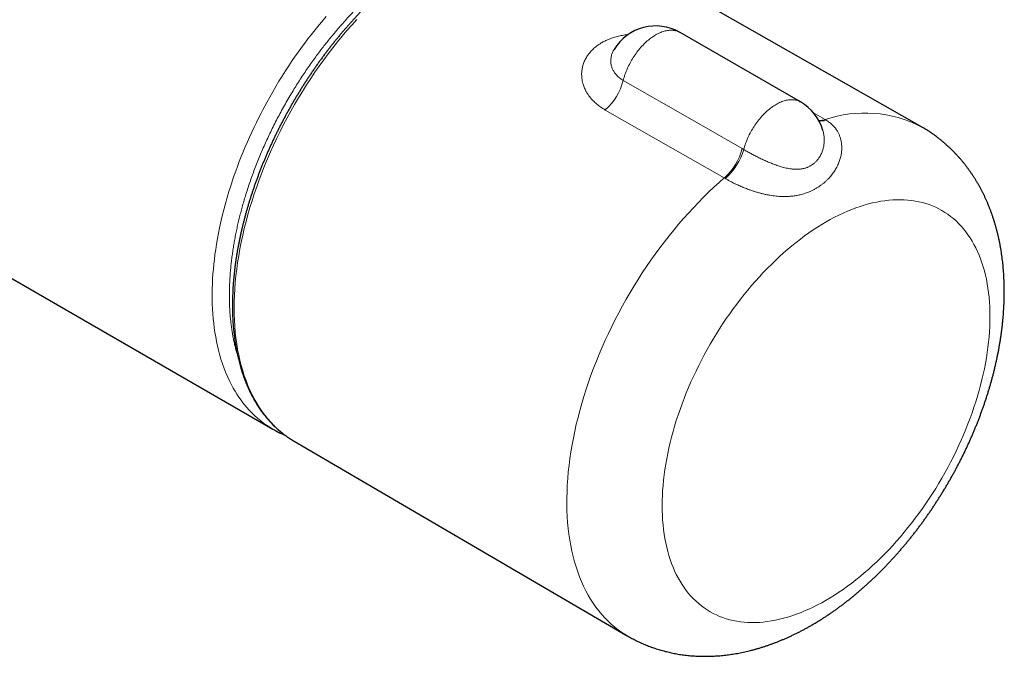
# Model space of a CAD drawing. Header units: millimetres. Extents: x 8 to 674, y 12 to 339.
# Tile 10 of 13: x 593 to 674, y 69 to 121. Entities that reach past the tile are written whole.
import ezdxf

# ---------------------------------------------------------------- set-up
doc = ezdxf.new("R2010")
doc.units = ezdxf.units.MM

msp = doc.modelspace()

# ---------------------------------------------------------------- linework, layer by layer
at = {"color": 7, "linetype": 'Continuous', "lineweight": 30}
for p, q in [((478.165, 165.994), (613.929, 87.619)), ((667.244, 112.479), (639.697, 128.186)), ((657.313, 114.518), (647.413, 120.233)), ((615.628, 86.653), (615.697, 86.612)), ((615.697, 86.612), (643.074, 70.612))]:
    msp.add_line(p, q, dxfattribs=at)
at = {"color": 252, "linetype": 'Continuous', "lineweight": 0}
for p, q in [((651.051, 108.279), (641.263, 113.858)), ((658.383, 113.615), (659.342, 113.065)), ((659.342, 113.065), (659.426, 113.016)), ((652.524, 110.691), (652.65, 110.617)), ((651.134, 108.23), (651.051, 108.279))]:
    msp.add_line(p, q, dxfattribs=at)
at = {"color": 252, "linetype": 'Continuous', "lineweight": 0, "flags": 128}
for points in [[(613.93, 87.619), (613.686, 87.766), (613.431, 87.932), (613.183, 88.108), (612.94, 88.294), (612.687, 88.504), (612.441, 88.725), (612.201, 88.958), (611.969, 89.202), (611.802, 89.39), (611.638, 89.585), (611.479, 89.785), (611.324, 89.991), (611.155, 90.231), (610.992, 90.477), (610.834, 90.731), (610.682, 90.993), (610.537, 91.261), (610.397, 91.537), (610.234, 91.884), (610.08, 92.241), (609.936, 92.607), (609.801, 92.985), (609.676, 93.372), (609.561, 93.769), (609.47, 94.114), (609.386, 94.466), (609.31, 94.824), (609.241, 95.189), (609.179, 95.56), (609.124, 95.937), (609.077, 96.319), (609.038, 96.706), (609.006, 97.099), (608.981, 97.497), (608.964, 97.899), (608.954, 98.307), (608.953, 98.718), (608.958, 99.136), (608.972, 99.558), (608.993, 99.984), (609.018, 100.376), (609.051, 100.772), (609.089, 101.171), (609.134, 101.573), (609.185, 101.978), (609.243, 102.386), (609.312, 102.831), (609.389, 103.278), (609.473, 103.728), (609.564, 104.18), (609.671, 104.67), (609.786, 105.163), (609.91, 105.657), (610.042, 106.155), (610.183, 106.654), (610.332, 107.154), (610.43, 107.468), (610.532, 107.783), (610.636, 108.099), (610.744, 108.414), (610.886, 108.817), (611.033, 109.22), (611.185, 109.622), (611.343, 110.025), (611.506, 110.428), (611.673, 110.83), (611.846, 111.233), (612.024, 111.635), (612.207, 112.037), (612.395, 112.438), (612.588, 112.837), (612.785, 113.235), (612.944, 113.548), (613.105, 113.86), (613.27, 114.171), (613.437, 114.481), (613.68, 114.92), (613.929, 115.356), (614.182, 115.79), (614.441, 116.22), (614.707, 116.65), (614.978, 117.076), (615.254, 117.498), (615.535, 117.917), (615.785, 118.281), (616.039, 118.642), (616.297, 118.999), (616.558, 119.354), (616.823, 119.705), (617.091, 120.052), (617.304, 120.323), (617.519, 120.591), (617.736, 120.857), (617.955, 121.121), (618.322, 121.552)], [(620.831, 121.297), (620.427, 120.849), (620.029, 120.392), (619.636, 119.926), (619.248, 119.452), (618.866, 118.969), (618.49, 118.478), (618.121, 117.98), (617.758, 117.474), (617.402, 116.962), (617.053, 116.443), (616.712, 115.918), (616.378, 115.386), (616.051, 114.85), (615.733, 114.308), (615.423, 113.762), (615.121, 113.211), (614.828, 112.656), (614.544, 112.097), (614.269, 111.536), (614.003, 110.971), (613.747, 110.404), (613.5, 109.835), (613.263, 109.264), (613.036, 108.692), (612.819, 108.119), (612.612, 107.546), (612.415, 106.972), (612.229, 106.399), (612.054, 105.826), (611.889, 105.254), (611.736, 104.684), (611.593, 104.116), (611.461, 103.55), (611.34, 102.986), (611.231, 102.426), (611.133, 101.869), (611.046, 101.316), (610.971, 100.767), (610.907, 100.222), (610.855, 99.682), (610.814, 99.148), (610.785, 98.619), (610.768, 98.096), (610.762, 97.58), (610.768, 97.07), (610.785, 96.568), (610.814, 96.072), (610.855, 95.585), (610.907, 95.106), (610.971, 94.635), (611.046, 94.172), (611.133, 93.719), (611.231, 93.275), (611.34, 92.841), (611.461, 92.417), (611.593, 92.003), (611.736, 91.6), (611.889, 91.207), (612.054, 90.826), (612.229, 90.456), (612.415, 90.097), (612.612, 89.75), (612.819, 89.416), (613.036, 89.093), (613.263, 88.783), (613.5, 88.486), (613.747, 88.202), (614.003, 87.931), (614.269, 87.674), (614.544, 87.43), (614.828, 87.199), (615.121, 86.982), (615.423, 86.78), (615.628, 86.653)], [(647.413, 120.233), (647.393, 120.244), (647.325, 120.279), (647.256, 120.311), (647.184, 120.338), (647.11, 120.361), (647.034, 120.381), (646.957, 120.397), (646.878, 120.408), (646.797, 120.416), (646.715, 120.42), (646.632, 120.42), (646.547, 120.416), (646.461, 120.407), (646.374, 120.395), (646.285, 120.379), (646.196, 120.359), (646.106, 120.335), (646.015, 120.308), (645.924, 120.276), (645.832, 120.241), (645.739, 120.201), (645.646, 120.158), (645.553, 120.112), (645.46, 120.061), (645.367, 120.008), (645.273, 119.95), (645.18, 119.889), (645.087, 119.825), (644.995, 119.757), (644.903, 119.687), (644.811, 119.613), (644.721, 119.536), (644.631, 119.455), (644.541, 119.372), (644.453, 119.287), (644.366, 119.198), (644.28, 119.107), (644.195, 119.013), (644.111, 118.917), (644.029, 118.818), (643.949, 118.717), (643.87, 118.614), (643.792, 118.509), (643.717, 118.403), (643.643, 118.294), (643.571, 118.184), (643.501, 118.072), (643.434, 117.959), (643.368, 117.844), (643.305, 117.728), (643.244, 117.612), (643.185, 117.494), (643.129, 117.376), (643.075, 117.256), (643.024, 117.137), (642.975, 117.017), (642.929, 116.896), (642.886, 116.776), (642.845, 116.656), (642.808, 116.535), (642.773, 116.415), (642.741, 116.295)], [(642.741, 116.295), (648.403, 113.051), (652.524, 110.691)], [(657.313, 114.518), (657.267, 114.543), (657.198, 114.577), (657.127, 114.607), (657.054, 114.633), (656.979, 114.655), (656.903, 114.673), (656.824, 114.687), (656.744, 114.697), (656.662, 114.703), (656.579, 114.705), (656.495, 114.704), (656.409, 114.698), (656.322, 114.688), (656.234, 114.674), (656.145, 114.656), (656.054, 114.634), (655.964, 114.608), (655.872, 114.578), (655.78, 114.545), (655.687, 114.507), (655.594, 114.466), (655.5, 114.421), (655.407, 114.372), (655.313, 114.32), (655.219, 114.264), (655.125, 114.205), (655.032, 114.142), (654.939, 114.075), (654.846, 114.006), (654.754, 113.933), (654.662, 113.857), (654.571, 113.778), (654.481, 113.696), (654.392, 113.61), (654.304, 113.523), (654.217, 113.432), (654.131, 113.339), (654.046, 113.243), (653.963, 113.145), (653.881, 113.045), (653.801, 112.942), (653.723, 112.837), (653.646, 112.731), (653.571, 112.622), (653.498, 112.512), (653.427, 112.4), (653.359, 112.287), (653.292, 112.172), (653.227, 112.056), (653.165, 111.94), (653.105, 111.822), (653.048, 111.703), (652.993, 111.583), (652.941, 111.463), (652.891, 111.343), (652.844, 111.222), (652.799, 111.101), (652.758, 110.98), (652.719, 110.859), (652.683, 110.738), (652.65, 110.617)], [(643.074, 70.612), (642.941, 70.692), (642.633, 70.889), (642.333, 71.101), (642.043, 71.327), (641.761, 71.567), (641.489, 71.821), (641.226, 72.088), (640.973, 72.369), (640.729, 72.662), (640.496, 72.969), (640.272, 73.288), (640.059, 73.62), (639.856, 73.964), (639.664, 74.321), (639.482, 74.689), (639.311, 75.069), (639.151, 75.46), (639.003, 75.862), (638.865, 76.274), (638.738, 76.698), (638.623, 77.131), (638.519, 77.574), (638.427, 78.027), (638.346, 78.489), (638.277, 78.961), (638.219, 79.44), (638.173, 79.928), (638.139, 80.425), (638.116, 80.928), (638.105, 81.439), (638.106, 81.957), (638.119, 82.482), (638.143, 83.012), (638.179, 83.549), (638.227, 84.091), (638.287, 84.638), (638.358, 85.19), (638.44, 85.746), (638.535, 86.306), (638.64, 86.87), (638.757, 87.437), (638.885, 88.007), (639.025, 88.579), (639.175, 89.153), (639.337, 89.729), (639.51, 90.306), (639.693, 90.884), (639.887, 91.462), (640.091, 92.04), (640.306, 92.618), (640.531, 93.196), (640.766, 93.772), (641.011, 94.346), (641.266, 94.919), (641.53, 95.489), (641.804, 96.057), (642.087, 96.622), (642.379, 97.182), (642.68, 97.74), (642.989, 98.292), (643.307, 98.841), (643.633, 99.384), (643.967, 99.921), (644.309, 100.453), (644.658, 100.979), (645.014, 101.499), (645.377, 102.011), (645.747, 102.516), (646.124, 103.014), (646.507, 103.504), (646.895, 103.985), (647.29, 104.458), (647.69, 104.923), (648.095, 105.378), (648.505, 105.823), (648.919, 106.259), (649.338, 106.684), (649.761, 107.099), (650.188, 107.503), (650.618, 107.897), (651.051, 108.279)], [(659.412, 73.535), (659.764, 73.744), (660.117, 73.963), (660.468, 74.193), (660.82, 74.433), (661.17, 74.683), (661.519, 74.943), (661.866, 75.213), (662.212, 75.492), (662.556, 75.78), (662.898, 76.078), (663.238, 76.384), (663.574, 76.699), (663.908, 77.023), (664.239, 77.355), (664.567, 77.695), (664.891, 78.043), (665.211, 78.398), (665.527, 78.761), (665.839, 79.131), (666.147, 79.507), (666.45, 79.89), (666.748, 80.28), (667.042, 80.676), (667.33, 81.077), (667.612, 81.484), (667.889, 81.896), (668.16, 82.313), (668.425, 82.734), (668.684, 83.16), (668.937, 83.59), (669.183, 84.024), (669.423, 84.461), (669.655, 84.901), (669.881, 85.345), (670.099, 85.791), (670.31, 86.239), (670.513, 86.689), (670.709, 87.14), (670.898, 87.594), (671.078, 88.048), (671.25, 88.502), (671.414, 88.958), (671.57, 89.413), (671.718, 89.868), (671.857, 90.322), (671.988, 90.776), (672.11, 91.229), (672.223, 91.68), (672.328, 92.129), (672.424, 92.576), (672.51, 93.021), (672.588, 93.463), (672.657, 93.902), (672.717, 94.338), (672.767, 94.77), (672.809, 95.199), (672.841, 95.623), (672.864, 96.043), (672.878, 96.458), (672.883, 96.867), (672.878, 97.272), (672.864, 97.671), (672.841, 98.064), (672.809, 98.451), (672.767, 98.831), (672.717, 99.205), (672.657, 99.572), (672.588, 99.932), (672.51, 100.284), (672.424, 100.629), (672.328, 100.965), (672.223, 101.294), (672.11, 101.614), (671.988, 101.926), (671.857, 102.228), (671.718, 102.522), (671.57, 102.807), (671.414, 103.082), (671.25, 103.348), (671.078, 103.604), (670.898, 103.849), (670.709, 104.085), (670.513, 104.311), (670.31, 104.526), (670.099, 104.73), (669.881, 104.924), (669.655, 105.107), (669.423, 105.279), (669.183, 105.44), (668.937, 105.589), (668.684, 105.728), (668.425, 105.855), (668.16, 105.97), (667.889, 106.074), (667.612, 106.166), (667.33, 106.247), (667.042, 106.316), (666.748, 106.373), (666.45, 106.418), (666.147, 106.451), (665.839, 106.472), (665.527, 106.482), (665.211, 106.479), (664.891, 106.465), (664.567, 106.439), (664.239, 106.4), (663.908, 106.35), (663.574, 106.288), (663.238, 106.215), (662.898, 106.129), (662.556, 106.032), (662.212, 105.924), (661.866, 105.803), (661.519, 105.672), (661.17, 105.529), (660.82, 105.374), (660.468, 105.209), (660.117, 105.032), (659.764, 104.845), (659.412, 104.647), (659.059, 104.438), (658.707, 104.218), (658.355, 103.989), (658.003, 103.749), (657.653, 103.499), (657.304, 103.239), (656.957, 102.969), (656.611, 102.69), (656.267, 102.401), (655.925, 102.104), (655.586, 101.797), (655.249, 101.482), (654.915, 101.158), (654.584, 100.827), (654.256, 100.487), (653.932, 100.139), (653.612, 99.783), (653.296, 99.421), (652.984, 99.051), (652.676, 98.674), (652.373, 98.291), (652.075, 97.902), (651.781, 97.506), (651.493, 97.105), (651.211, 96.698), (650.934, 96.286), (650.663, 95.869), (650.398, 95.447), (650.139, 95.021), (649.886, 94.591), (649.64, 94.158), (649.401, 93.72), (649.168, 93.28), (648.943, 92.837), (648.724, 92.391), (648.513, 91.943), (648.31, 91.493), (648.114, 91.041), (647.926, 90.588), (647.745, 90.134), (647.573, 89.679), (647.409, 89.224), (647.253, 88.769), (647.105, 88.314), (646.966, 87.859), (646.835, 87.405), (646.713, 86.953), (646.6, 86.502), (646.495, 86.052), (646.4, 85.605), (646.313, 85.16), (646.235, 84.718), (646.166, 84.279), (646.106, 83.843), (646.056, 83.411), (646.014, 82.983), (645.982, 82.559), (645.959, 82.139), (645.945, 81.724), (645.941, 81.314), (645.945, 80.91), (645.959, 80.511), (645.982, 80.118), (646.014, 79.731), (646.056, 79.35), (646.106, 78.976), (646.166, 78.609), (646.235, 78.25), (646.313, 77.897), (646.4, 77.553), (646.495, 77.216), (646.6, 76.888), (646.713, 76.567), (646.835, 76.256), (646.966, 75.953), (647.105, 75.659), (647.253, 75.375), (647.409, 75.099), (647.573, 74.834), (647.745, 74.578), (647.926, 74.332), (648.114, 74.096), (648.31, 73.871), (648.513, 73.656), (648.724, 73.451), (648.943, 73.258), (649.168, 73.075), (649.401, 72.903), (649.64, 72.742), (649.886, 72.592), (650.139, 72.454), (650.398, 72.327), (650.663, 72.211), (650.934, 72.108), (651.211, 72.015), (651.493, 71.935), (651.781, 71.866), (652.075, 71.809), (652.373, 71.764), (652.676, 71.731), (652.984, 71.709), (653.296, 71.7), (653.612, 71.702), (653.932, 71.717), (654.256, 71.743), (654.584, 71.781), (654.915, 71.831), (655.249, 71.893), (655.586, 71.967), (655.925, 72.052), (656.267, 72.149), (656.611, 72.258), (656.957, 72.378), (657.304, 72.51), (657.653, 72.653), (658.003, 72.807), (658.355, 72.973), (658.707, 73.149), (659.059, 73.337), (659.412, 73.535)]]:
    msp.add_lwpolyline(points, dxfattribs=at)
at = {"color": 7, "linetype": 'Continuous', "lineweight": 30}
for centre, start, end in [((645.413, 116.769), 60.00268, 148.98811), ((655.313, 111.054), 16.14375, 60.00268)]:
    msp.add_arc(centre, 4, start, end, dxfattribs=at)
at = {"color": 252, "linetype": 'Continuous', "lineweight": 0}
for centre, radius, start, end in [((637.973, 117.52), 4.923, 311.94574, 345.59889), ((662.609, 103.553), 10.058, 62.56418, 108.95853), ((658.91, 114.493), 1.492, 265.94766, 286.8143), ((658.991, 114.385), 1.436, 263.60898, 287.64095), ((647.761, 111.945), 4.926, 311.90777, 345.24949), ((647.84, 111.995), 5.003, 311.18051, 344.01397)]:
    msp.add_arc(centre, radius, start, end, dxfattribs=at)
for points, knots in [([(645.538, 135.345), (645.293, 135.254), (644.804, 135.071), (643.986, 134.759), (643.087, 134.409), (642.104, 134.019), (641.202, 133.654), (640.381, 133.315), (639.508, 132.95), (638.501, 132.52), (637.358, 132.022), (636.298, 131.55), (635.321, 131.106), (634.429, 130.695), (633.474, 130.247), (632.458, 129.762), (631.42, 129.258), (630.423, 128.765), (629.477, 128.29), (628.541, 127.812), (627.802, 127.431), (627.249, 127.14), (626.883, 126.938), (626.516, 126.728), (626.149, 126.509), (625.783, 126.281), (625.401, 126.032), (625.002, 125.762), (624.589, 125.468), (624.197, 125.178), (623.825, 124.894), (623.475, 124.616), (623.126, 124.33), (622.779, 124.037), (622.421, 123.724), (622.052, 123.392), (621.673, 123.038), (621.296, 122.676), (620.923, 122.304), (620.553, 121.924), (620.173, 121.522), (619.784, 121.096), (619.386, 120.645), (619.019, 120.214), (618.68, 119.806), (618.371, 119.421), (618.065, 119.031), (617.763, 118.636), (617.455, 118.22), (617.14, 117.784), (616.82, 117.327), (616.506, 116.864), (616.197, 116.396), (615.895, 115.923), (615.589, 115.427), (615.279, 114.909), (614.967, 114.367), (614.666, 113.826), (614.376, 113.284), (614.097, 112.744), (613.831, 112.207), (613.576, 111.674), (613.333, 111.146), (613.098, 110.615), (612.871, 110.079), (612.651, 109.537), (612.438, 108.99), (612.236, 108.442), (612.043, 107.893), (611.86, 107.345), (611.696, 106.826), (611.55, 106.335), (611.419, 105.872), (611.295, 105.411), (611.179, 104.95), (611.071, 104.492), (610.97, 104.035), (610.877, 103.58), (610.791, 103.127), (610.713, 102.676), (610.642, 102.221), (610.578, 101.761), (610.521, 101.296), (610.473, 100.835), (610.434, 100.378), (610.402, 99.902), (610.379, 99.407), (610.367, 98.896), (610.366, 98.391), (610.377, 97.892), (610.4, 97.402), (610.433, 96.948), (610.472, 96.531), (610.517, 96.149), (610.569, 95.772), (610.63, 95.401), (610.698, 95.034), (610.773, 94.673), (610.857, 94.318), (610.948, 93.968), (611.016, 93.741), (611.05, 93.627)], [0, 0, 0, 0, 0.015126, 0.030251, 0.050422, 0.070594, 0.090765, 0.105895, 0.121026, 0.144374, 0.167723, 0.191071, 0.209265, 0.22746, 0.245654, 0.267591, 0.289527, 0.308966, 0.328405, 0.347199, 0.365994, 0.373428, 0.380865, 0.388303, 0.39574, 0.403175, 0.410607, 0.419047, 0.427487, 0.435926, 0.443148, 0.450372, 0.457597, 0.464821, 0.472043, 0.480087, 0.488137, 0.496188, 0.50424, 0.512289, 0.520333, 0.529282, 0.538233, 0.547182, 0.554425, 0.561671, 0.568918, 0.576164, 0.583407, 0.591468, 0.599533, 0.6076, 0.615667, 0.623732, 0.631792, 0.640752, 0.649714, 0.658674, 0.667409, 0.676145, 0.684879, 0.693292, 0.701707, 0.710122, 0.718535, 0.727138, 0.735748, 0.74436, 0.752972, 0.761581, 0.770185, 0.777477, 0.784773, 0.792069, 0.799364, 0.806657, 0.813949, 0.821245, 0.828541, 0.835836, 0.843129, 0.850795, 0.858465, 0.866136, 0.873806, 0.881472, 0.890328, 0.89919, 0.908055, 0.916921, 0.925783, 0.934639, 0.941861, 0.949086, 0.956311, 0.963533, 0.970812, 0.978092, 0.985372, 0.99265, 1, 1, 1, 1]), ([(641.263, 113.858), (641.201, 113.895), (641.076, 113.968), (640.899, 114.086), (640.728, 114.21), (640.566, 114.34), (640.412, 114.476), (640.279, 114.605), (640.165, 114.728), (640.048, 114.863), (639.921, 115.027), (639.79, 115.22), (639.684, 115.403), (639.598, 115.574), (639.53, 115.731), (639.472, 115.89), (639.417, 116.067), (639.372, 116.263), (639.338, 116.477), (639.323, 116.675), (639.322, 116.856), (639.331, 117.02), (639.35, 117.183), (639.38, 117.349), (639.422, 117.517), (639.476, 117.687), (639.541, 117.856), (639.619, 118.021), (639.708, 118.184), (639.801, 118.33), (639.894, 118.46), (639.994, 118.586), (640.113, 118.722), (640.255, 118.864), (640.407, 119), (640.571, 119.13), (640.745, 119.254), (640.915, 119.361), (641.076, 119.453), (641.232, 119.534), (641.4, 119.613), (641.58, 119.689), (641.766, 119.759), (641.957, 119.823), (642.154, 119.881), (642.356, 119.933), (642.562, 119.979), (642.772, 120.019), (642.97, 120.049), (643.099, 120.067), (643.157, 120.073), (643.16, 120.073)], [0, 0, 0, 0, 0.021916, 0.04384, 0.065756, 0.087837, 0.109926, 0.132007, 0.148665, 0.165324, 0.192078, 0.21885, 0.245604, 0.265906, 0.286224, 0.306541, 0.326843, 0.35329, 0.379756, 0.406203, 0.426291, 0.446396, 0.4665, 0.486588, 0.508134, 0.529692, 0.551239, 0.57299, 0.594752, 0.616503, 0.632943, 0.649382, 0.671325, 0.69328, 0.715222, 0.737402, 0.759595, 0.781775, 0.798554, 0.815333, 0.834049, 0.852774, 0.871491, 0.890329, 0.909174, 0.928012, 0.94697, 0.965935, 0.984893, 0.999262, 1, 1, 1, 1]), ([(641.986, 118.829), (641.977, 118.815), (641.942, 118.759), (641.891, 118.658), (641.834, 118.524), (641.786, 118.383), (641.749, 118.233), (641.725, 118.075), (641.716, 117.916), (641.723, 117.756), (641.743, 117.607), (641.774, 117.47), (641.813, 117.345), (641.862, 117.221), (641.922, 117.101), (641.991, 116.983), (642.076, 116.862), (642.177, 116.739), (642.298, 116.616), (642.432, 116.501), (642.579, 116.392), (642.687, 116.328), (642.741, 116.295)], [0, 0, 0, 0, 0.016451, 0.066139, 0.115973, 0.165958, 0.221956, 0.278173, 0.334616, 0.391291, 0.448208, 0.49382, 0.539563, 0.58544, 0.631454, 0.67761, 0.723911, 0.778616, 0.83357, 0.888782, 0.944256, 1, 1, 1, 1]), ([(659.426, 113.016), (659.47, 112.989), (659.56, 112.935), (659.686, 112.844), (659.807, 112.748), (659.922, 112.644), (660.03, 112.535), (660.131, 112.418), (660.224, 112.297), (660.304, 112.177), (660.373, 112.063), (660.431, 111.953), (660.483, 111.841), (660.53, 111.726), (660.572, 111.608), (660.608, 111.488), (660.639, 111.367), (660.663, 111.243), (660.683, 111.118), (660.698, 110.977), (660.706, 110.821), (660.705, 110.649), (660.695, 110.476), (660.674, 110.303), (660.645, 110.131), (660.606, 109.959), (660.558, 109.789), (660.499, 109.615), (660.428, 109.437), (660.345, 109.256), (660.253, 109.078), (660.151, 108.905), (660.041, 108.737), (659.922, 108.574), (659.796, 108.416), (659.657, 108.259), (659.507, 108.104), (659.344, 107.952), (659.174, 107.807), (658.996, 107.671), (658.811, 107.543), (658.621, 107.424), (658.425, 107.314), (658.223, 107.214), (658.016, 107.122), (657.803, 107.04), (657.585, 106.968), (657.385, 106.911), (657.204, 106.868), (657.045, 106.835), (656.883, 106.807), (656.719, 106.783), (656.553, 106.765), (656.384, 106.751), (656.213, 106.743), (656.018, 106.738), (655.798, 106.741), (655.553, 106.753), (655.304, 106.774), (655.052, 106.805), (654.797, 106.844), (654.538, 106.892), (654.277, 106.949), (654.014, 107.015), (653.794, 107.076), (653.618, 107.129), (653.485, 107.171), (653.354, 107.214), (653.222, 107.259), (653.091, 107.305), (652.942, 107.36), (652.778, 107.423), (652.597, 107.496), (652.419, 107.572), (652.243, 107.65), (652.069, 107.73), (651.899, 107.812), (651.732, 107.895), (651.585, 107.972), (651.457, 108.042), (651.346, 108.104), (651.238, 108.167), (651.169, 108.209), (651.134, 108.23)], [0, 0, 0, 0, 0.01105, 0.022126, 0.033296, 0.044466, 0.055744, 0.067023, 0.078397, 0.089798, 0.099006, 0.108229, 0.117499, 0.126769, 0.136093, 0.145417, 0.154792, 0.164168, 0.173593, 0.183018, 0.195698, 0.208406, 0.22114, 0.233899, 0.246682, 0.259489, 0.272317, 0.285167, 0.299492, 0.313843, 0.328219, 0.34262, 0.357043, 0.371489, 0.385956, 0.400443, 0.416373, 0.432329, 0.44831, 0.464317, 0.480348, 0.496403, 0.5124, 0.528421, 0.544466, 0.560537, 0.576633, 0.592755, 0.603914, 0.615083, 0.626284, 0.637486, 0.648727, 0.659969, 0.671249, 0.68254, 0.698117, 0.713728, 0.729374, 0.745058, 0.760782, 0.77655, 0.792496, 0.808494, 0.824547, 0.832604, 0.840661, 0.848749, 0.856837, 0.864955, 0.873081, 0.884503, 0.89595, 0.90749, 0.91903, 0.930683, 0.942336, 0.954095, 0.965885, 0.97439, 0.982894, 0.991447, 1, 1, 1, 1]), ([(652.65, 110.617), (652.709, 110.582), (652.829, 110.51), (653.004, 110.41), (653.169, 110.317), (653.323, 110.232), (653.482, 110.148), (653.644, 110.063), (653.81, 109.979), (653.979, 109.895), (654.149, 109.813), (654.32, 109.733), (654.491, 109.655), (654.664, 109.58), (654.839, 109.507), (655.014, 109.436), (655.191, 109.369), (655.382, 109.3), (655.587, 109.232), (655.806, 109.166), (656.025, 109.109), (656.243, 109.06), (656.426, 109.028), (656.574, 109.008), (656.689, 108.995), (656.803, 108.987), (656.916, 108.982), (657.029, 108.981), (657.14, 108.984), (657.251, 108.992), (657.36, 109.005), (657.467, 109.022), (657.572, 109.044), (657.676, 109.07), (657.778, 109.102), (657.878, 109.139), (657.976, 109.181), (658.072, 109.228), (658.165, 109.28), (658.254, 109.337), (658.339, 109.398), (658.422, 109.463), (658.502, 109.534), (658.578, 109.608), (658.651, 109.687), (658.72, 109.77), (658.796, 109.87), (658.876, 109.988), (658.956, 110.127), (659.027, 110.272), (659.089, 110.421), (659.142, 110.575), (659.186, 110.733), (659.219, 110.891), (659.244, 111.05), (659.259, 111.208), (659.265, 111.368), (659.262, 111.527), (659.25, 111.685), (659.229, 111.843), (659.199, 112.004), (659.17, 112.111), (659.155, 112.167)], [0, 0, 0, 0, 0.024199, 0.0485, 0.066928, 0.085401, 0.103919, 0.122482, 0.141091, 0.159744, 0.178443, 0.196598, 0.214793, 0.23303, 0.251307, 0.269627, 0.287987, 0.306389, 0.329081, 0.351853, 0.374705, 0.397641, 0.420664, 0.433013, 0.445362, 0.457771, 0.470181, 0.482656, 0.495131, 0.507679, 0.520226, 0.532626, 0.545027, 0.55751, 0.569993, 0.582566, 0.595139, 0.607808, 0.620477, 0.632858, 0.645238, 0.65771, 0.670182, 0.682744, 0.695306, 0.707954, 0.720602, 0.739053, 0.757564, 0.776131, 0.794752, 0.813425, 0.832147, 0.850918, 0.869173, 0.88747, 0.905809, 0.92419, 0.942612, 0.961077, 0.979584, 1, 1, 1, 1])]:
    msp.add_open_spline(points, degree=3, knots=knots, dxfattribs=at)
at = {"color": 7, "linetype": 'Continuous', "lineweight": 30}
for points, knots in [([(627.486, 127), (627.447, 126.978), (627.336, 126.914), (627.153, 126.805), (626.935, 126.672), (626.717, 126.537), (626.499, 126.398), (626.282, 126.257), (626.065, 126.112), (625.848, 125.964), (625.631, 125.813), (625.415, 125.659), (625.2, 125.503), (624.984, 125.343), (624.77, 125.18), (624.555, 125.015), (624.342, 124.847), (624.128, 124.675), (623.916, 124.501), (623.704, 124.325), (623.493, 124.145), (623.282, 123.963), (623.072, 123.778), (622.863, 123.591), (622.655, 123.401), (622.448, 123.208), (622.241, 123.013), (622.036, 122.815), (621.831, 122.615), (621.627, 122.412), (621.425, 122.207), (621.223, 121.999), (621.022, 121.79), (620.823, 121.577), (620.624, 121.363), (620.427, 121.146), (620.231, 120.927), (620.036, 120.706), (619.843, 120.483), (619.65, 120.257), (619.459, 120.03), (619.27, 119.801), (619.082, 119.569), (618.895, 119.336), (618.709, 119.1), (618.525, 118.863), (618.343, 118.624), (618.162, 118.383), (617.982, 118.14), (617.804, 117.896), (617.628, 117.65), (617.453, 117.402), (617.28, 117.153), (617.109, 116.902), (616.94, 116.649), (616.772, 116.395), (616.606, 116.14), (616.441, 115.883), (616.279, 115.625), (616.118, 115.365), (615.96, 115.105), (615.803, 114.843), (615.648, 114.579), (615.495, 114.315), (615.344, 114.049), (615.195, 113.783), (615.048, 113.515), (614.903, 113.247), (614.76, 112.977), (614.619, 112.707), (614.48, 112.435), (614.344, 112.163), (614.209, 111.89), (614.077, 111.617), (613.947, 111.342), (613.819, 111.067), (613.694, 110.792), (613.57, 110.516), (613.449, 110.239), (613.331, 109.962), (613.214, 109.684), (613.1, 109.407), (612.988, 109.128), (612.879, 108.85), (612.772, 108.571), (612.668, 108.292), (612.565, 108.013), (612.466, 107.734), (612.369, 107.455), (612.274, 107.175), (612.182, 106.896), (612.092, 106.617), (612.005, 106.338), (611.92, 106.059), (611.838, 105.78), (611.758, 105.502), (611.681, 105.223), (611.607, 104.946), (611.535, 104.668), (611.466, 104.391), (611.4, 104.114), (611.336, 103.838), (611.275, 103.563), (611.216, 103.288), (611.16, 103.014), (611.107, 102.74), (611.056, 102.467), (611.009, 102.195), (610.963, 101.924), (610.921, 101.653), (610.881, 101.384), (610.845, 101.115), (610.81, 100.848), (610.779, 100.581), (610.75, 100.316), (610.724, 100.051), (610.701, 99.788), (610.681, 99.526), (610.663, 99.265), (610.649, 99.006), (610.637, 98.748), (610.628, 98.491), (610.621, 98.235), (610.618, 97.982), (610.617, 97.729), (610.619, 97.478), (610.624, 97.229), (610.631, 96.981), (610.642, 96.735), (610.655, 96.491), (610.671, 96.248), (610.69, 96.007), (610.711, 95.768), (610.736, 95.531), (610.763, 95.296), (610.793, 95.063), (610.826, 94.831), (610.861, 94.602), (610.9, 94.375), (610.941, 94.15), (610.985, 93.927), (611.032, 93.706), (611.081, 93.487), (611.133, 93.271), (611.188, 93.056), (611.246, 92.845), (611.307, 92.635), (611.37, 92.428), (611.436, 92.224), (611.504, 92.021), (611.576, 91.822), (611.65, 91.625), (611.726, 91.43), (611.806, 91.238), (611.888, 91.049), (611.972, 90.862), (612.059, 90.679), (612.149, 90.498), (612.241, 90.319), (612.336, 90.144), (612.434, 89.971), (612.534, 89.801), (612.636, 89.634), (612.741, 89.47), (612.848, 89.309), (612.958, 89.151), (613.07, 88.996), (613.185, 88.844), (613.302, 88.695), (613.421, 88.55), (613.543, 88.407), (613.667, 88.267), (613.793, 88.131), (613.921, 87.997), (614.052, 87.867), (614.185, 87.74), (614.32, 87.617), (614.457, 87.496), (614.597, 87.379), (614.738, 87.265), (614.882, 87.154), (615.027, 87.047), (615.175, 86.943), (615.325, 86.842), (615.474, 86.746), (615.575, 86.685), (615.625, 86.655)], [0, 0, 0, 0, 0.002885, 0.008355, 0.013824, 0.019294, 0.024763, 0.030232, 0.035701, 0.041169, 0.046637, 0.052105, 0.057572, 0.063039, 0.068506, 0.073972, 0.079438, 0.084904, 0.090369, 0.095834, 0.101298, 0.106762, 0.112226, 0.117689, 0.123152, 0.128615, 0.134077, 0.139539, 0.145, 0.150461, 0.155922, 0.161383, 0.166843, 0.172303, 0.177762, 0.183221, 0.18868, 0.194139, 0.199598, 0.205056, 0.210514, 0.215971, 0.221429, 0.226886, 0.232343, 0.2378, 0.243256, 0.248713, 0.254169, 0.259625, 0.265081, 0.270537, 0.275992, 0.281448, 0.286903, 0.292359, 0.297814, 0.303269, 0.308724, 0.314179, 0.319634, 0.325089, 0.330544, 0.335999, 0.341454, 0.346909, 0.352364, 0.357819, 0.363275, 0.36873, 0.374185, 0.37964, 0.385096, 0.390551, 0.396007, 0.401462, 0.406918, 0.412374, 0.41783, 0.423286, 0.428743, 0.434199, 0.439656, 0.445113, 0.450571, 0.456028, 0.461486, 0.466944, 0.472402, 0.47786, 0.483319, 0.488778, 0.494237, 0.499697, 0.505157, 0.510617, 0.516078, 0.521539, 0.527, 0.532461, 0.537923, 0.543386, 0.548848, 0.554312, 0.559775, 0.565239, 0.570703, 0.576168, 0.581633, 0.587098, 0.592564, 0.59803, 0.603497, 0.608964, 0.614431, 0.619899, 0.625367, 0.630836, 0.636305, 0.641774, 0.647244, 0.652713, 0.658184, 0.663654, 0.669125, 0.674595, 0.680067, 0.685538, 0.691009, 0.69648, 0.701952, 0.707423, 0.712894, 0.718365, 0.723836, 0.729307, 0.734777, 0.740246, 0.745716, 0.751184, 0.756652, 0.762119, 0.767585, 0.77305, 0.778514, 0.783976, 0.789438, 0.794897, 0.800355, 0.805811, 0.811265, 0.816717, 0.822167, 0.827615, 0.833059, 0.838502, 0.843941, 0.849377, 0.854811, 0.860241, 0.865667, 0.87109, 0.87651, 0.881926, 0.887338, 0.892746, 0.898151, 0.903552, 0.908948, 0.914341, 0.91973, 0.925115, 0.930497, 0.935875, 0.941249, 0.94662, 0.951988, 0.957352, 0.962714, 0.968074, 0.973431, 0.978786, 0.984139, 0.989491, 0.994842, 1, 1, 1, 1]), ([(658.214, 71.479), (658.259, 71.505), (658.384, 71.577), (658.588, 71.699), (658.826, 71.844), (659.064, 71.993), (659.301, 72.146), (659.537, 72.301), (659.772, 72.46), (660.006, 72.621), (660.239, 72.786), (660.47, 72.954), (660.701, 73.125), (660.931, 73.298), (661.159, 73.475), (661.386, 73.655), (661.612, 73.837), (661.836, 74.022), (662.059, 74.21), (662.281, 74.4), (662.501, 74.594), (662.72, 74.789), (662.938, 74.988), (663.154, 75.189), (663.369, 75.392), (663.582, 75.598), (663.794, 75.806), (664.004, 76.016), (664.212, 76.229), (664.419, 76.445), (664.625, 76.662), (664.828, 76.882), (665.03, 77.103), (665.231, 77.327), (665.43, 77.554), (665.627, 77.782), (665.822, 78.012), (666.015, 78.244), (666.207, 78.478), (666.397, 78.714), (666.586, 78.952), (666.772, 79.192), (666.956, 79.434), (667.139, 79.677), (667.32, 79.922), (667.499, 80.169), (667.676, 80.418), (667.851, 80.668), (668.024, 80.92), (668.195, 81.173), (668.364, 81.428), (668.531, 81.685), (668.696, 81.942), (668.859, 82.202), (669.019, 82.462), (669.178, 82.725), (669.335, 82.988), (669.489, 83.253), (669.641, 83.519), (669.791, 83.786), (669.939, 84.054), (670.085, 84.324), (670.228, 84.594), (670.369, 84.866), (670.508, 85.139), (670.645, 85.412), (670.779, 85.687), (670.911, 85.963), (671.04, 86.239), (671.167, 86.517), (671.292, 86.795), (671.414, 87.074), (671.534, 87.354), (671.651, 87.634), (671.766, 87.915), (671.878, 88.197), (671.988, 88.48), (672.095, 88.763), (672.199, 89.047), (672.301, 89.331), (672.401, 89.615), (672.497, 89.901), (672.591, 90.186), (672.683, 90.472), (672.771, 90.758), (672.857, 91.045), (672.94, 91.332), (673.021, 91.619), (673.098, 91.906), (673.173, 92.194), (673.245, 92.481), (673.314, 92.769), (673.381, 93.057), (673.444, 93.344), (673.504, 93.632), (673.562, 93.92), (673.616, 94.207), (673.668, 94.495), (673.716, 94.782), (673.761, 95.069), (673.804, 95.356), (673.843, 95.642), (673.879, 95.928), (673.912, 96.214), (673.942, 96.499), (673.968, 96.784), (673.992, 97.068), (674.012, 97.352), (674.029, 97.634), (674.043, 97.917), (674.053, 98.198), (674.06, 98.479), (674.064, 98.758), (674.064, 99.037), (674.061, 99.315), (674.055, 99.592), (674.045, 99.867), (674.032, 100.142), (674.016, 100.415), (673.996, 100.686), (673.972, 100.957), (673.946, 101.225), (673.915, 101.493), (673.882, 101.758), (673.844, 102.022), (673.804, 102.284), (673.76, 102.545), (673.712, 102.803), (673.662, 103.059), (673.607, 103.314), (673.55, 103.566), (673.489, 103.816), (673.425, 104.064), (673.357, 104.309), (673.286, 104.553), (673.212, 104.793), (673.134, 105.032), (673.054, 105.268), (672.97, 105.501), (672.883, 105.732), (672.792, 105.96), (672.699, 106.185), (672.603, 106.407), (672.503, 106.627), (672.401, 106.844), (672.295, 107.059), (672.187, 107.27), (672.076, 107.479), (671.961, 107.684), (671.844, 107.887), (671.724, 108.087), (671.602, 108.283), (671.476, 108.477), (671.348, 108.668), (671.217, 108.856), (671.084, 109.041), (670.948, 109.223), (670.809, 109.401), (670.667, 109.577), (670.524, 109.749), (670.377, 109.919), (670.228, 110.085), (670.077, 110.248), (669.923, 110.408), (669.767, 110.565), (669.609, 110.719), (669.448, 110.869), (669.285, 111.016), (669.12, 111.16), (668.952, 111.301), (668.782, 111.439), (668.61, 111.573), (668.436, 111.704), (668.26, 111.831), (668.082, 111.956), (667.902, 112.077), (667.72, 112.194), (667.535, 112.308), (667.377, 112.403), (667.279, 112.459), (667.243, 112.479)], [0, 0, 0, 0, 0.00325, 0.009103, 0.014955, 0.020809, 0.026663, 0.032518, 0.038372, 0.044225, 0.050077, 0.055926, 0.061774, 0.067619, 0.073462, 0.079301, 0.085137, 0.090969, 0.096798, 0.102623, 0.108444, 0.114261, 0.120074, 0.125883, 0.131688, 0.137488, 0.143284, 0.149077, 0.154865, 0.160649, 0.166429, 0.172205, 0.177978, 0.183747, 0.189512, 0.195273, 0.201031, 0.206786, 0.212538, 0.218287, 0.224033, 0.229776, 0.235517, 0.241255, 0.246991, 0.252725, 0.258457, 0.264187, 0.269915, 0.275642, 0.281367, 0.287091, 0.292815, 0.298537, 0.304259, 0.30998, 0.315701, 0.321422, 0.327143, 0.332864, 0.338585, 0.344306, 0.350028, 0.355751, 0.361475, 0.3672, 0.372927, 0.378654, 0.384384, 0.390115, 0.395848, 0.401583, 0.407321, 0.413061, 0.418803, 0.424548, 0.430296, 0.436047, 0.441801, 0.447559, 0.45332, 0.459085, 0.464853, 0.470625, 0.476401, 0.482181, 0.487966, 0.493754, 0.499547, 0.505344, 0.511146, 0.516952, 0.522763, 0.528578, 0.534398, 0.540223, 0.546052, 0.551885, 0.557723, 0.563565, 0.569411, 0.575261, 0.581115, 0.586972, 0.592833, 0.598697, 0.604564, 0.610433, 0.616303, 0.622176, 0.628049, 0.633923, 0.639797, 0.645669, 0.65154, 0.657409, 0.663275, 0.669137, 0.674994, 0.680846, 0.686691, 0.692529, 0.698358, 0.704178, 0.709988, 0.715787, 0.721574, 0.727347, 0.733107, 0.738851, 0.744579, 0.750291, 0.755985, 0.761661, 0.767318, 0.772955, 0.778572, 0.784168, 0.789742, 0.795295, 0.800826, 0.806335, 0.811822, 0.817286, 0.822727, 0.828146, 0.833542, 0.838917, 0.844269, 0.849599, 0.854909, 0.860197, 0.865464, 0.870711, 0.875939, 0.881147, 0.886337, 0.891509, 0.896663, 0.901801, 0.906923, 0.91203, 0.917121, 0.922199, 0.927264, 0.932317, 0.937358, 0.942387, 0.947407, 0.952418, 0.957419, 0.962413, 0.9674, 0.972381, 0.977357, 0.982328, 0.987295, 0.992259, 0.99722, 1, 1, 1, 1]), ([(613.93, 87.619), (613.975, 87.593), (614.074, 87.537), (614.227, 87.454), (614.39, 87.371), (614.555, 87.291), (614.721, 87.214), (614.841, 87.162), (614.905, 87.135), (614.913, 87.132)], [0, 0, 0, 0, 0.14363, 0.310287, 0.476974, 0.643745, 0.810662, 0.977784, 1, 1, 1, 1]), ([(643.074, 70.612), (643.074, 70.612), (643.136, 70.575), (643.262, 70.504), (643.452, 70.399), (643.644, 70.299), (643.837, 70.201), (644.033, 70.107), (644.23, 70.017), (644.429, 69.93), (644.629, 69.847), (644.831, 69.767), (645.035, 69.69), (645.24, 69.617), (645.447, 69.548), (645.655, 69.482), (645.865, 69.42), (646.077, 69.362), (646.289, 69.307), (646.504, 69.255), (646.719, 69.208), (646.936, 69.164), (647.155, 69.123), (647.374, 69.087), (647.595, 69.054), (647.817, 69.024), (648.041, 68.999), (648.266, 68.977), (648.491, 68.959), (648.718, 68.945), (648.947, 68.934), (649.176, 68.927), (649.406, 68.924), (649.638, 68.925), (649.87, 68.93), (650.103, 68.938), (650.338, 68.951), (650.573, 68.967), (650.809, 68.987), (651.046, 69.011), (651.284, 69.039), (651.523, 69.071), (651.763, 69.107), (652.003, 69.147), (652.244, 69.191), (652.485, 69.239), (652.727, 69.29), (652.97, 69.346), (653.213, 69.406), (653.457, 69.469), (653.701, 69.537), (653.945, 69.608), (654.19, 69.683), (654.434, 69.763), (654.679, 69.846), (654.924, 69.933), (655.17, 70.024), (655.415, 70.119), (655.66, 70.218), (655.905, 70.32), (656.149, 70.427), (656.394, 70.537), (656.638, 70.65), (656.882, 70.768), (657.125, 70.889), (657.368, 71.014), (657.61, 71.142), (657.852, 71.274), (658.053, 71.386), (658.174, 71.456), (658.214, 71.479)], [0, 0, 0, 0, 0.00004, 0.013954, 0.027867, 0.041779, 0.055694, 0.069612, 0.083537, 0.097471, 0.111416, 0.125374, 0.139347, 0.153338, 0.167349, 0.181382, 0.19544, 0.209524, 0.223636, 0.23778, 0.251956, 0.266167, 0.280415, 0.294703, 0.309031, 0.323403, 0.337819, 0.352282, 0.366794, 0.381355, 0.395969, 0.410636, 0.425358, 0.440135, 0.45497, 0.469864, 0.484817, 0.499829, 0.514903, 0.530038, 0.545234, 0.560493, 0.575813, 0.591194, 0.606637, 0.62214, 0.637703, 0.653325, 0.669005, 0.684741, 0.700532, 0.716376, 0.732271, 0.748216, 0.764207, 0.780244, 0.796323, 0.812443, 0.8286, 0.844791, 0.861016, 0.87727, 0.893551, 0.909857, 0.926185, 0.942533, 0.958897, 0.975276, 0.991668, 1, 1, 1, 1])]:
    msp.add_open_spline(points, degree=3, knots=knots, dxfattribs=at)

doc.saveas('drawing.dxf')
